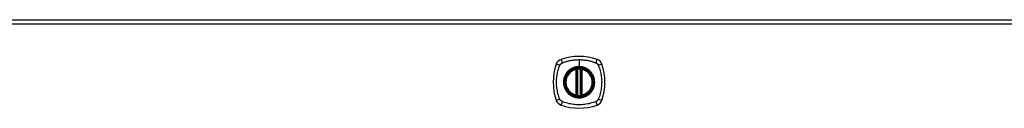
# Model space of a CAD drawing. Header units: inches. Extents: x 19 to 626, y 56 to 294.
# Tile 183 of 203: x 222 to 245, y 197 to 199. Entities that reach past the tile are written whole.
import ezdxf

# ---------------------------------------------------------------- set-up
doc = ezdxf.new("R2010")
doc.units = ezdxf.units.IN
doc.header["$MEASUREMENT"] = 0
doc.layers.add('Visible Edges(ANSI)', color=7, linetype='Continuous', lineweight=25)
doc.layers.add('Visible Tangent Edges(ANSI)', color=7, linetype='Continuous', lineweight=25)

msp = doc.modelspace()

# ---------------------------------------------------------------- linework, layer by layer
at = {"layer": 'Visible Edges(ANSI)'}
for p, q in [((202.291, 198.988), (267.896, 198.988)), ((235.035, 197.272), (235.035, 197.857)), ((235.055, 197.268), (235.055, 197.861)), ((235.133, 197.861), (235.133, 197.268)), ((235.153, 197.857), (235.153, 197.272))]:
    msp.add_line(p, q, dxfattribs=at)
at = {"layer": 'Visible Edges(ANSI)', "flags": 128}
for points in [[(235.065, 197.876), (235.064, 197.876), (235.062, 197.876), (235.061, 197.876), (235.059, 197.875), (235.057, 197.875), (235.056, 197.875), (235.054, 197.875), (235.053, 197.875), (235.052, 197.875), (235.05, 197.874), (235.049, 197.874), (235.048, 197.874), (235.047, 197.874), (235.046, 197.874), (235.045, 197.874), (235.044, 197.873), (235.043, 197.873), (235.043, 197.873), (235.042, 197.873), (235.042, 197.873), (235.041, 197.873), (235.041, 197.873), (235.041, 197.873), (235.041, 197.873)], [(235.147, 197.873), (235.147, 197.873), (235.147, 197.873), (235.147, 197.873), (235.146, 197.873), (235.146, 197.873), (235.145, 197.873), (235.145, 197.873), (235.144, 197.873), (235.143, 197.874), (235.142, 197.874), (235.141, 197.874), (235.14, 197.874), (235.139, 197.874), (235.138, 197.874), (235.136, 197.875), (235.135, 197.875), (235.133, 197.875), (235.132, 197.875), (235.13, 197.875), (235.129, 197.875), (235.127, 197.876), (235.126, 197.876), (235.124, 197.876), (235.123, 197.876)], [(235.041, 197.256), (235.041, 197.256), (235.041, 197.256), (235.041, 197.256), (235.042, 197.256), (235.042, 197.256), (235.043, 197.256), (235.043, 197.256), (235.044, 197.255), (235.045, 197.255), (235.046, 197.255), (235.047, 197.255), (235.048, 197.255), (235.049, 197.255), (235.05, 197.254), (235.052, 197.254), (235.053, 197.254), (235.054, 197.254), (235.056, 197.254), (235.057, 197.254), (235.059, 197.253), (235.061, 197.253), (235.062, 197.253), (235.064, 197.253), (235.065, 197.253)], [(235.123, 197.253), (235.124, 197.253), (235.126, 197.253), (235.127, 197.253), (235.129, 197.253), (235.13, 197.254), (235.132, 197.254), (235.133, 197.254), (235.135, 197.254), (235.136, 197.254), (235.138, 197.254), (235.139, 197.255), (235.14, 197.255), (235.141, 197.255), (235.142, 197.255), (235.143, 197.255), (235.144, 197.255), (235.145, 197.256), (235.145, 197.256), (235.146, 197.256), (235.146, 197.256), (235.147, 197.256), (235.147, 197.256), (235.147, 197.256), (235.147, 197.256)]]:
    msp.add_lwpolyline(points, dxfattribs=at)
at = {"layer": 'Visible Edges(ANSI)'}
for radius in [0.32, 0.315]:
    msp.add_circle((235.094, 197.564), radius, dxfattribs=at)
for centre, radius, start, end in [((235.094, 196.875), 1.28, 71.2278, 108.7722), ((235.783, 197.564), 1.28, 161.2278, 198.7722), ((234.739, 197.919), 0.177, 108.7722, 161.2278), ((235.449, 197.919), 0.177, 18.7722, 71.2278), ((234.405, 197.564), 1.28, 341.2278, 18.7722), ((235.094, 197.564), 0.313, 103.6344, 256.3656), ((235.094, 197.564), 0.313, 99.784, 103.6344), ((235.023, 197.857), 0.0118, 0, 103.6344), ((235.043, 197.861), 0.0118, 0, 99.784), ((235.094, 197.564), 0.313, 84.7499, 95.2501), ((235.145, 197.861), 0.0118, 80.216, 180), ((235.094, 197.564), 0.313, 76.3656, 80.216), ((235.165, 197.857), 0.0118, 76.3656, 180), ((235.094, 197.564), 0.313, 283.6344, 76.3656), ((235.023, 197.272), 0.0118, 256.3656, 0), ((235.094, 197.564), 0.313, 256.3656, 260.216), ((235.043, 197.268), 0.0118, 260.216, 0), ((235.094, 197.564), 0.313, 264.7499, 275.2501), ((235.145, 197.268), 0.0118, 180, 279.784), ((235.094, 197.564), 0.313, 279.784, 283.6344), ((235.165, 197.272), 0.0118, 180, 283.6344), ((234.739, 197.21), 0.177, 198.7722, 251.2278), ((235.094, 198.253), 1.28, 251.2278, 288.7722), ((235.449, 197.21), 0.177, 288.7722, 341.2278)]:
    msp.add_arc(centre, radius, start, end, dxfattribs=at)
at = {"layer": 'Visible Tangent Edges(ANSI)'}
for p, q in [((267.896, 198.889), (202.291, 198.889)), ((235.094, 198.081), (235.094, 197.921)), ((235.094, 197.917), (235.094, 197.921)), ((235.023, 197.857), (235.02, 197.869)), ((235.023, 197.857), (235.035, 197.857)), ((235.023, 197.857), (235.023, 197.272)), ((235.035, 197.857), (235.045, 197.857)), ((235.041, 197.873), (235.042, 197.867)), ((235.045, 197.861), (235.055, 197.861)), ((235.045, 197.272), (235.045, 197.857)), ((235.066, 197.864), (235.065, 197.876)), ((235.066, 197.265), (235.066, 197.864)), ((235.122, 197.864), (235.123, 197.876)), ((235.122, 197.864), (235.122, 197.265)), ((235.133, 197.861), (235.143, 197.861)), ((235.143, 197.857), (235.153, 197.857)), ((235.143, 197.857), (235.143, 197.272)), ((235.146, 197.867), (235.147, 197.873)), ((235.153, 197.857), (235.165, 197.857)), ((235.168, 197.869), (235.165, 197.857)), ((235.165, 197.272), (235.165, 197.857)), ((235.02, 197.26), (235.023, 197.272)), ((235.035, 197.272), (235.023, 197.272)), ((235.045, 197.272), (235.035, 197.272)), ((235.042, 197.262), (235.041, 197.256)), ((235.055, 197.268), (235.045, 197.268)), ((235.065, 197.253), (235.066, 197.265)), ((235.123, 197.253), (235.122, 197.265)), ((235.143, 197.268), (235.133, 197.268)), ((235.153, 197.272), (235.143, 197.272)), ((235.147, 197.256), (235.146, 197.262)), ((235.165, 197.272), (235.153, 197.272)), ((235.165, 197.272), (235.168, 197.26))]:
    msp.add_line(p, q, dxfattribs=at)
at = {"layer": 'Visible Tangent Edges(ANSI)', "flags": 128}
for points in [[(234.654, 197.176), (234.64, 197.209), (234.63, 197.24), (234.62, 197.272), (234.611, 197.303), (234.604, 197.335), (234.597, 197.368), (234.591, 197.4), (234.586, 197.433), (234.582, 197.465), (234.58, 197.498), (234.578, 197.531), (234.577, 197.564), (234.578, 197.597), (234.58, 197.63), (234.582, 197.663), (234.586, 197.696), (234.591, 197.729), (234.597, 197.761), (234.604, 197.793), (234.611, 197.825), (234.62, 197.857), (234.63, 197.888), (234.64, 197.919), (234.654, 197.953)], [(234.654, 197.953), (234.655, 197.954), (234.655, 197.956), (234.656, 197.957), (234.657, 197.959), (234.658, 197.96), (234.658, 197.961), (234.659, 197.963), (234.66, 197.964), (234.661, 197.965), (234.662, 197.966), (234.662, 197.968), (234.663, 197.969), (234.664, 197.97), (234.665, 197.972), (234.666, 197.973), (234.667, 197.974), (234.668, 197.975), (234.669, 197.976), (234.67, 197.978), (234.671, 197.979), (234.672, 197.98), (234.673, 197.981), (234.674, 197.982), (234.675, 197.983)], [(234.675, 197.983), (234.676, 197.984), (234.677, 197.985), (234.679, 197.986), (234.68, 197.987), (234.681, 197.988), (234.682, 197.989), (234.683, 197.99), (234.684, 197.991), (234.686, 197.992), (234.687, 197.993), (234.688, 197.994), (234.689, 197.995), (234.691, 197.996), (234.692, 197.997), (234.693, 197.998), (234.695, 197.998), (234.696, 197.999), (234.697, 198), (234.698, 198.001), (234.7, 198.002), (234.701, 198.002), (234.703, 198.003), (234.704, 198.004), (234.705, 198.004)], [(234.705, 198.004), (234.724, 198.013), (234.739, 198.018), (234.754, 198.023), (234.77, 198.029), (234.786, 198.034), (234.801, 198.038), (234.817, 198.043), (234.833, 198.047), (234.849, 198.051), (234.865, 198.055), (234.881, 198.058), (234.897, 198.062), (234.914, 198.065), (234.93, 198.068), (234.946, 198.07), (234.962, 198.072), (234.979, 198.074), (234.995, 198.076), (235.012, 198.078), (235.028, 198.079), (235.044, 198.08), (235.061, 198.08), (235.077, 198.081), (235.094, 198.081)], [(235.094, 197.917), (235.185, 197.905), (235.27, 197.869), (235.343, 197.813), (235.399, 197.741), (235.434, 197.655), (235.446, 197.564), (235.434, 197.473), (235.399, 197.388), (235.343, 197.315), (235.27, 197.259), (235.185, 197.224), (235.094, 197.212), (235.003, 197.224), (234.917, 197.26), (234.845, 197.315), (234.789, 197.388), (234.754, 197.473), (234.742, 197.565), (234.754, 197.656), (234.789, 197.741), (234.845, 197.814), (234.918, 197.87), (235.003, 197.905), (235.094, 197.917)], [(235.094, 197.921), (235.084, 197.921), (235.073, 197.921), (235.063, 197.92), (235.053, 197.919), (235.043, 197.918), (235.033, 197.916), (235.022, 197.914), (235.012, 197.912), (235.002, 197.909), (234.992, 197.906), (234.983, 197.903), (234.973, 197.9), (234.963, 197.896), (234.954, 197.893), (234.944, 197.888), (234.935, 197.884), (234.926, 197.879), (234.917, 197.874), (234.908, 197.869), (234.899, 197.863), (234.891, 197.858), (234.883, 197.852), (234.874, 197.845), (234.866, 197.839)], [(235.094, 198.081), (235.111, 198.081), (235.127, 198.08), (235.144, 198.08), (235.16, 198.079), (235.176, 198.078), (235.193, 198.076), (235.209, 198.074), (235.226, 198.072), (235.242, 198.07), (235.258, 198.068), (235.275, 198.065), (235.291, 198.062), (235.307, 198.058), (235.323, 198.055), (235.339, 198.051), (235.355, 198.047), (235.371, 198.043), (235.387, 198.038), (235.402, 198.034), (235.418, 198.029), (235.434, 198.024), (235.449, 198.018), (235.464, 198.013), (235.483, 198.004)], [(235.322, 197.839), (235.314, 197.845), (235.305, 197.852), (235.297, 197.858), (235.288, 197.863), (235.28, 197.869), (235.271, 197.874), (235.262, 197.879), (235.253, 197.884), (235.243, 197.888), (235.234, 197.893), (235.225, 197.896), (235.215, 197.9), (235.205, 197.903), (235.195, 197.907), (235.186, 197.909), (235.176, 197.912), (235.166, 197.914), (235.155, 197.916), (235.145, 197.918), (235.135, 197.919), (235.125, 197.92), (235.114, 197.921), (235.104, 197.921), (235.094, 197.921)], [(235.483, 198.004), (235.485, 198.003), (235.488, 198.002), (235.491, 198), (235.493, 197.998), (235.496, 197.997), (235.499, 197.995), (235.501, 197.993), (235.503, 197.991), (235.506, 197.989), (235.508, 197.987), (235.51, 197.985), (235.513, 197.983), (235.515, 197.981), (235.517, 197.979), (235.519, 197.976), (235.521, 197.974), (235.523, 197.972), (235.525, 197.969), (235.526, 197.967), (235.528, 197.964), (235.53, 197.961), (235.531, 197.959), (235.533, 197.956), (235.534, 197.953)], [(235.534, 197.953), (235.548, 197.919), (235.558, 197.888), (235.568, 197.857), (235.577, 197.825), (235.584, 197.793), (235.591, 197.761), (235.597, 197.729), (235.602, 197.696), (235.606, 197.663), (235.608, 197.63), (235.61, 197.597), (235.611, 197.564), (235.61, 197.531), (235.608, 197.498), (235.606, 197.465), (235.602, 197.433), (235.597, 197.4), (235.591, 197.368), (235.584, 197.335), (235.577, 197.303), (235.568, 197.272), (235.558, 197.24), (235.548, 197.209), (235.534, 197.176)], [(234.819, 197.792), (234.807, 197.776), (234.795, 197.759), (234.784, 197.741), (234.775, 197.723), (234.766, 197.705), (234.758, 197.685), (234.752, 197.666), (234.747, 197.646), (234.742, 197.626), (234.74, 197.606), (234.738, 197.585), (234.737, 197.564), (234.738, 197.544), (234.74, 197.523), (234.743, 197.503), (234.747, 197.483), (234.752, 197.463), (234.758, 197.443), (234.766, 197.424), (234.775, 197.405), (234.784, 197.387), (234.795, 197.37), (234.807, 197.353), (234.819, 197.337)], [(234.866, 197.839), (234.864, 197.837), (234.862, 197.835), (234.86, 197.834), (234.858, 197.832), (234.856, 197.83), (234.854, 197.828), (234.852, 197.826), (234.85, 197.824), (234.848, 197.822), (234.846, 197.82), (234.844, 197.819), (234.842, 197.817), (234.84, 197.815), (234.838, 197.813), (234.836, 197.811), (234.834, 197.809), (234.832, 197.807), (234.83, 197.805), (234.828, 197.802), (234.827, 197.8), (234.825, 197.798), (234.823, 197.796), (234.821, 197.794), (234.819, 197.792)], [(235.042, 197.867), (235.041, 197.867), (235.04, 197.868), (235.04, 197.868), (235.039, 197.868), (235.038, 197.869), (235.037, 197.869), (235.036, 197.869), (235.035, 197.869), (235.034, 197.869), (235.033, 197.869), (235.032, 197.87), (235.032, 197.87), (235.031, 197.87), (235.03, 197.87), (235.029, 197.87), (235.028, 197.87), (235.027, 197.87), (235.026, 197.87), (235.025, 197.869), (235.024, 197.869), (235.023, 197.869), (235.022, 197.869), (235.021, 197.869), (235.02, 197.869)], [(235.045, 197.861), (235.044, 197.861), (235.044, 197.862), (235.044, 197.862), (235.044, 197.862), (235.044, 197.863), (235.044, 197.863), (235.044, 197.863), (235.044, 197.863), (235.044, 197.864), (235.044, 197.864), (235.044, 197.864), (235.044, 197.864), (235.043, 197.865), (235.043, 197.865), (235.043, 197.865), (235.043, 197.865), (235.043, 197.865), (235.043, 197.866), (235.043, 197.866), (235.042, 197.866), (235.042, 197.866), (235.042, 197.867), (235.042, 197.867), (235.042, 197.867)], [(235.045, 197.857), (235.045, 197.857), (235.045, 197.857), (235.045, 197.858), (235.045, 197.858), (235.045, 197.858), (235.045, 197.858), (235.045, 197.858), (235.045, 197.858), (235.045, 197.859), (235.045, 197.859), (235.045, 197.859), (235.045, 197.859), (235.045, 197.859), (235.045, 197.86), (235.045, 197.86), (235.045, 197.86), (235.045, 197.86), (235.045, 197.86), (235.045, 197.86), (235.045, 197.861), (235.045, 197.861), (235.045, 197.861), (235.045, 197.861), (235.045, 197.861)], [(235.055, 197.861), (235.055, 197.861), (235.055, 197.861), (235.055, 197.861), (235.055, 197.861), (235.055, 197.861), (235.056, 197.862), (235.056, 197.862), (235.056, 197.862), (235.057, 197.862), (235.057, 197.862), (235.058, 197.862), (235.058, 197.862), (235.059, 197.863), (235.059, 197.863), (235.06, 197.863), (235.061, 197.863), (235.061, 197.863), (235.062, 197.863), (235.063, 197.864), (235.063, 197.864), (235.064, 197.864), (235.065, 197.864), (235.066, 197.864), (235.066, 197.864)], [(235.122, 197.864), (235.122, 197.864), (235.123, 197.864), (235.124, 197.864), (235.125, 197.864), (235.125, 197.864), (235.126, 197.863), (235.127, 197.863), (235.127, 197.863), (235.128, 197.863), (235.129, 197.863), (235.129, 197.863), (235.13, 197.862), (235.13, 197.862), (235.131, 197.862), (235.131, 197.862), (235.132, 197.862), (235.132, 197.862), (235.132, 197.862), (235.133, 197.861), (235.133, 197.861), (235.133, 197.861), (235.133, 197.861), (235.133, 197.861), (235.133, 197.861)], [(235.146, 197.867), (235.146, 197.867), (235.146, 197.867), (235.146, 197.866), (235.146, 197.866), (235.145, 197.866), (235.145, 197.866), (235.145, 197.865), (235.145, 197.865), (235.145, 197.865), (235.145, 197.865), (235.145, 197.865), (235.144, 197.864), (235.144, 197.864), (235.144, 197.864), (235.144, 197.864), (235.144, 197.863), (235.144, 197.863), (235.144, 197.863), (235.144, 197.863), (235.144, 197.862), (235.144, 197.862), (235.144, 197.862), (235.143, 197.861), (235.143, 197.861)], [(235.143, 197.861), (235.143, 197.861), (235.143, 197.861), (235.143, 197.861), (235.143, 197.861), (235.143, 197.86), (235.143, 197.86), (235.143, 197.86), (235.143, 197.86), (235.143, 197.86), (235.143, 197.86), (235.143, 197.859), (235.143, 197.859), (235.143, 197.859), (235.143, 197.859), (235.143, 197.859), (235.143, 197.858), (235.143, 197.858), (235.143, 197.858), (235.143, 197.858), (235.143, 197.858), (235.143, 197.858), (235.143, 197.857), (235.143, 197.857), (235.143, 197.857)], [(235.168, 197.869), (235.167, 197.869), (235.166, 197.869), (235.165, 197.869), (235.164, 197.869), (235.163, 197.869), (235.162, 197.87), (235.161, 197.87), (235.16, 197.87), (235.159, 197.87), (235.158, 197.87), (235.157, 197.87), (235.156, 197.87), (235.155, 197.87), (235.155, 197.869), (235.154, 197.869), (235.153, 197.869), (235.152, 197.869), (235.151, 197.869), (235.15, 197.869), (235.149, 197.868), (235.148, 197.868), (235.148, 197.868), (235.147, 197.867), (235.146, 197.867)], [(235.369, 197.792), (235.367, 197.794), (235.365, 197.796), (235.363, 197.798), (235.361, 197.8), (235.36, 197.802), (235.358, 197.805), (235.356, 197.807), (235.354, 197.809), (235.352, 197.811), (235.35, 197.813), (235.348, 197.815), (235.346, 197.817), (235.344, 197.819), (235.342, 197.82), (235.34, 197.822), (235.338, 197.824), (235.336, 197.826), (235.334, 197.828), (235.332, 197.83), (235.33, 197.832), (235.328, 197.834), (235.326, 197.835), (235.324, 197.837), (235.322, 197.839)], [(235.369, 197.337), (235.381, 197.353), (235.393, 197.37), (235.404, 197.387), (235.413, 197.406), (235.422, 197.424), (235.43, 197.443), (235.436, 197.463), (235.441, 197.483), (235.445, 197.503), (235.448, 197.523), (235.45, 197.544), (235.451, 197.564), (235.45, 197.585), (235.448, 197.606), (235.445, 197.626), (235.441, 197.646), (235.436, 197.666), (235.43, 197.686), (235.422, 197.705), (235.413, 197.723), (235.404, 197.742), (235.393, 197.759), (235.381, 197.776), (235.369, 197.792)], [(234.819, 197.337), (234.821, 197.335), (234.823, 197.333), (234.825, 197.331), (234.827, 197.328), (234.828, 197.326), (234.83, 197.324), (234.832, 197.322), (234.834, 197.32), (234.836, 197.318), (234.838, 197.316), (234.84, 197.314), (234.842, 197.312), (234.844, 197.31), (234.846, 197.308), (234.848, 197.306), (234.85, 197.305), (234.852, 197.303), (234.854, 197.301), (234.856, 197.299), (234.858, 197.297), (234.86, 197.295), (234.862, 197.293), (234.864, 197.292), (234.866, 197.29)], [(234.866, 197.29), (234.883, 197.277), (234.899, 197.265), (234.917, 197.255), (234.935, 197.245), (234.954, 197.236), (234.973, 197.229), (234.993, 197.222), (235.012, 197.217), (235.033, 197.213), (235.053, 197.21), (235.073, 197.208), (235.094, 197.208), (235.115, 197.208), (235.135, 197.21), (235.155, 197.213), (235.176, 197.217), (235.196, 197.222), (235.215, 197.229), (235.234, 197.236), (235.253, 197.245), (235.271, 197.255), (235.289, 197.266), (235.305, 197.277), (235.322, 197.29)], [(235.02, 197.26), (235.021, 197.26), (235.022, 197.26), (235.023, 197.26), (235.024, 197.26), (235.025, 197.259), (235.026, 197.259), (235.027, 197.259), (235.028, 197.259), (235.029, 197.259), (235.03, 197.259), (235.031, 197.259), (235.032, 197.259), (235.032, 197.259), (235.033, 197.259), (235.034, 197.259), (235.035, 197.26), (235.036, 197.26), (235.037, 197.26), (235.038, 197.26), (235.039, 197.261), (235.04, 197.261), (235.04, 197.261), (235.041, 197.262), (235.042, 197.262)], [(235.042, 197.262), (235.042, 197.262), (235.042, 197.262), (235.042, 197.263), (235.042, 197.263), (235.043, 197.263), (235.043, 197.263), (235.043, 197.263), (235.043, 197.264), (235.043, 197.264), (235.043, 197.264), (235.043, 197.264), (235.044, 197.265), (235.044, 197.265), (235.044, 197.265), (235.044, 197.265), (235.044, 197.266), (235.044, 197.266), (235.044, 197.266), (235.044, 197.266), (235.044, 197.267), (235.044, 197.267), (235.044, 197.267), (235.044, 197.267), (235.045, 197.268)], [(235.045, 197.268), (235.045, 197.268), (235.045, 197.268), (235.045, 197.268), (235.045, 197.268), (235.045, 197.268), (235.045, 197.269), (235.045, 197.269), (235.045, 197.269), (235.045, 197.269), (235.045, 197.269), (235.045, 197.269), (235.045, 197.27), (235.045, 197.27), (235.045, 197.27), (235.045, 197.27), (235.045, 197.27), (235.045, 197.271), (235.045, 197.271), (235.045, 197.271), (235.045, 197.271), (235.045, 197.271), (235.045, 197.271), (235.045, 197.272), (235.045, 197.272)], [(235.066, 197.265), (235.066, 197.265), (235.065, 197.265), (235.064, 197.265), (235.063, 197.265), (235.063, 197.265), (235.062, 197.265), (235.061, 197.266), (235.061, 197.266), (235.06, 197.266), (235.059, 197.266), (235.059, 197.266), (235.058, 197.267), (235.058, 197.267), (235.057, 197.267), (235.057, 197.267), (235.056, 197.267), (235.056, 197.267), (235.056, 197.267), (235.055, 197.267), (235.055, 197.267), (235.055, 197.268), (235.055, 197.268), (235.055, 197.268), (235.055, 197.268)], [(235.133, 197.268), (235.133, 197.268), (235.133, 197.268), (235.133, 197.268), (235.133, 197.267), (235.133, 197.267), (235.132, 197.267), (235.132, 197.267), (235.132, 197.267), (235.131, 197.267), (235.131, 197.267), (235.13, 197.267), (235.13, 197.267), (235.129, 197.266), (235.129, 197.266), (235.128, 197.266), (235.127, 197.266), (235.127, 197.266), (235.126, 197.265), (235.125, 197.265), (235.125, 197.265), (235.124, 197.265), (235.123, 197.265), (235.122, 197.265), (235.122, 197.265)], [(235.143, 197.272), (235.143, 197.272), (235.143, 197.271), (235.143, 197.271), (235.143, 197.271), (235.143, 197.271), (235.143, 197.271), (235.143, 197.271), (235.143, 197.27), (235.143, 197.27), (235.143, 197.27), (235.143, 197.27), (235.143, 197.27), (235.143, 197.269), (235.143, 197.269), (235.143, 197.269), (235.143, 197.269), (235.143, 197.269), (235.143, 197.269), (235.143, 197.268), (235.143, 197.268), (235.143, 197.268), (235.143, 197.268), (235.143, 197.268), (235.143, 197.268)], [(235.143, 197.268), (235.143, 197.267), (235.144, 197.267), (235.144, 197.267), (235.144, 197.267), (235.144, 197.266), (235.144, 197.266), (235.144, 197.266), (235.144, 197.266), (235.144, 197.265), (235.144, 197.265), (235.144, 197.265), (235.144, 197.265), (235.145, 197.264), (235.145, 197.264), (235.145, 197.264), (235.145, 197.264), (235.145, 197.263), (235.145, 197.263), (235.145, 197.263), (235.146, 197.263), (235.146, 197.263), (235.146, 197.262), (235.146, 197.262), (235.146, 197.262)], [(235.146, 197.262), (235.147, 197.262), (235.148, 197.261), (235.148, 197.261), (235.149, 197.261), (235.15, 197.26), (235.151, 197.26), (235.152, 197.26), (235.153, 197.26), (235.154, 197.259), (235.155, 197.259), (235.155, 197.259), (235.156, 197.259), (235.157, 197.259), (235.158, 197.259), (235.159, 197.259), (235.16, 197.259), (235.161, 197.259), (235.162, 197.259), (235.163, 197.259), (235.164, 197.26), (235.165, 197.26), (235.166, 197.26), (235.167, 197.26), (235.168, 197.26)], [(235.322, 197.29), (235.324, 197.292), (235.326, 197.293), (235.328, 197.295), (235.33, 197.297), (235.332, 197.299), (235.334, 197.301), (235.336, 197.303), (235.338, 197.305), (235.34, 197.306), (235.342, 197.308), (235.344, 197.31), (235.346, 197.312), (235.348, 197.314), (235.35, 197.316), (235.352, 197.318), (235.354, 197.32), (235.356, 197.322), (235.358, 197.324), (235.36, 197.326), (235.361, 197.328), (235.363, 197.331), (235.365, 197.333), (235.367, 197.335), (235.369, 197.337)], [(234.705, 197.124), (234.703, 197.126), (234.7, 197.127), (234.697, 197.129), (234.695, 197.13), (234.692, 197.132), (234.689, 197.134), (234.687, 197.136), (234.684, 197.137), (234.682, 197.139), (234.68, 197.141), (234.677, 197.144), (234.675, 197.146), (234.673, 197.148), (234.671, 197.15), (234.669, 197.152), (234.667, 197.155), (234.665, 197.157), (234.663, 197.16), (234.662, 197.162), (234.66, 197.165), (234.658, 197.168), (234.657, 197.17), (234.655, 197.173), (234.654, 197.176)], [(235.483, 197.124), (235.449, 197.111), (235.418, 197.1), (235.387, 197.091), (235.355, 197.082), (235.323, 197.074), (235.291, 197.067), (235.258, 197.061), (235.226, 197.057), (235.193, 197.053), (235.16, 197.05), (235.127, 197.048), (235.094, 197.048), (235.061, 197.048), (235.028, 197.05), (234.995, 197.053), (234.963, 197.056), (234.93, 197.061), (234.897, 197.067), (234.865, 197.074), (234.833, 197.082), (234.801, 197.091), (234.77, 197.1), (234.739, 197.111), (234.705, 197.124)], [(235.534, 197.176), (235.533, 197.173), (235.531, 197.17), (235.53, 197.168), (235.528, 197.165), (235.526, 197.162), (235.525, 197.16), (235.523, 197.157), (235.521, 197.155), (235.519, 197.153), (235.517, 197.15), (235.515, 197.148), (235.513, 197.146), (235.511, 197.144), (235.508, 197.141), (235.506, 197.139), (235.504, 197.138), (235.501, 197.136), (235.499, 197.134), (235.496, 197.132), (235.493, 197.13), (235.491, 197.129), (235.488, 197.127), (235.485, 197.126), (235.483, 197.124)]]:
    msp.add_lwpolyline(points, dxfattribs=at)
at = {"layer": 'Visible Tangent Edges(ANSI)'}
for radius in [0.346, 0.342, 0.325, 0.324]:
    msp.add_circle((235.094, 197.564), radius, dxfattribs=at)
for start, end in [(103.6344, 256.3656), (84.7499, 95.2501), (283.6344, 76.3656), (264.7499, 275.2501)]:
    msp.add_arc((235.094, 197.564), 0.301, start, end, dxfattribs=at)
for centre, major_axis, ratio, start_param, end_param in [((234.682, 197.939), (-0.112, 0.037), 0.042597, 4.975842, 6.113112), ((234.72, 197.977), (-0.037, 0.112), 0.042597, 0.170073, 1.307344), ((235.468, 197.977), (0.037, 0.112), 0.042597, 4.975842, 6.113112), ((235.506, 197.939), (0.112, 0.037), 0.042597, 0.170073, 1.307344), ((235.041, 197.873), (-0.00893, -0.00773), 0.431674, 0, 1.315955), ((235.046, 197.861), (-0.0116, -0.0021), 0.025638, 4.856604, 6.283185), ((235.142, 197.861), (0.0116, -0.0021), 0.025638, 0, 1.426581), ((235.147, 197.873), (0.00893, -0.00773), 0.431674, 4.96723, 6.283185), ((235.041, 197.256), (-0.00893, 0.00773), 0.431674, 4.96723, 6.283185), ((235.046, 197.268), (-0.0116, 0.0021), 0.025638, 0, 1.426581), ((235.142, 197.268), (0.0116, 0.0021), 0.025638, 4.856604, 6.283185), ((235.147, 197.256), (0.00893, 0.00773), 0.431674, 0, 1.315955), ((234.682, 197.19), (-0.112, -0.037), 0.042597, 0.170073, 1.307344), ((234.72, 197.152), (-0.037, -0.112), 0.042597, 4.975842, 6.113112), ((235.468, 197.152), (0.037, -0.112), 0.042597, 0.170073, 1.307344), ((235.506, 197.19), (0.112, -0.037), 0.042597, 4.975842, 6.113112)]:
    msp.add_ellipse(centre, major_axis=major_axis, ratio=ratio, start_param=start_param, end_param=end_param, dxfattribs=at)

doc.saveas('drawing.dxf')
